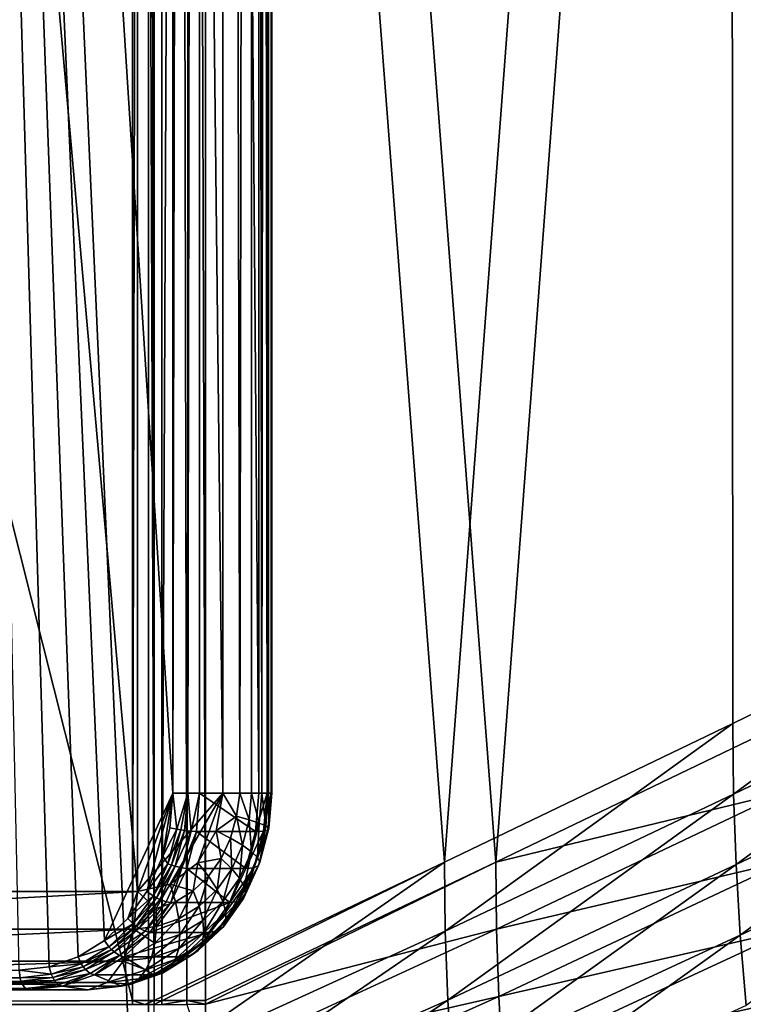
# Model space of a CAD drawing. Header units: metres. Extents: x -901 to 901, y -486 to 401.
# Tile 43 of 256: x -847 to -810, y -201 to -151. Entities that reach past the tile are written whole.
import ezdxf

# ---------------------------------------------------------------- set-up
doc = ezdxf.new("R2010")
doc.units = ezdxf.units.M

msp = doc.modelspace()

# ---------------------------------------------------------------- linework, layer by layer
at = {"layer": 'top0'}
for points in [[(-891.111328, -200.734329, -3.399924), (-891.111328, -0.734328, -3.399924), (-840.806519, -200.543762, -32.443417)], [(-840.806519, -200.543762, -32.443417), (-891.111328, -0.734328, -3.399924), (-840.806519, -0.734328, -32.443417)], [(-839.306519, -200.543762, -29.845343), (-839.306519, -0.734328, -29.845343), (-889.607849, -200.734329, -0.803848)], [(-889.607849, -200.734329, -0.803848), (-839.306519, -0.734328, -29.845343), (-889.607849, -0.734328, -0.803848)], [(-840.806519, -0.734328, -32.443417), (-840.37323, -0.734328, -32.747837), (-840.806519, -200.543762, -32.443417)], [(-840.37323, -0.734328, -32.747837), (-839.700134, -200.543762, -33.560173), (-840.806519, -200.543762, -32.443417)], [(-840.37323, -0.734328, -32.747837), (-840.000488, -0.734328, -33.124035), (-839.700134, -200.543762, -33.560173)], [(-840.000488, -0.734328, -33.124035), (-839.700134, -0.734328, -33.560173), (-839.700134, -200.543762, -33.560173)], [(-839.700134, -200.543762, -33.560173), (-839.700134, -0.734328, -33.560173), (-824.954163, -193.502655, -59.813606)], [(-839.700134, -0.734328, -33.560173), (-810.439636, -0.734328, -85.962082), (-824.954163, -193.502655, -59.813606)], [(-838.437744, -0.734328, -30.4557), (-839.306519, -200.543762, -29.845343), (-838.047302, -200.543762, -30.816235)], [(-838.437744, -0.734328, -30.4557), (-839.306519, -0.734328, -29.845343), (-839.306519, -200.543762, -29.845343)], [(-837.69043, -0.734328, -31.209976), (-838.437744, -0.734328, -30.4557), (-838.047302, -200.543762, -30.816235)], [(-837.69043, -0.734328, -31.209976), (-838.047302, -200.543762, -30.816235), (-837.088196, -200.543762, -32.084431)], [(-837.088196, -0.734328, -32.084431), (-837.69043, -0.734328, -31.209976), (-837.088196, -200.543762, -32.084431)], [(-807.810669, -0.734328, -84.516914), (-837.088196, -0.734328, -32.084431), (-822.345093, -193.50769, -58.332695)], [(-837.088196, -0.734328, -32.084431), (-837.088196, -200.543762, -32.084431), (-822.345093, -193.50769, -58.332695)], [(-810.439636, -0.734328, -85.962082), (-810.311951, -186.449463, -86.193466), (-824.954163, -193.502655, -59.813606)], [(-807.810669, -0.734328, -84.516914), (-822.345093, -193.50769, -58.332695), (-807.701355, -186.457657, -84.715004)], [(-781.70575, -0.734328, -138.658524), (-795.802979, -179.398117, -112.647369), (-810.439636, -0.734328, -85.962082)], [(-795.802979, -179.398117, -112.647369), (-810.311951, -186.449463, -86.193466), (-810.439636, -0.734328, -85.962082)], [(-810.269226, -190.04216, -86.19297), (-810.311951, -186.449463, -86.193466), (-795.802979, -179.398117, -112.647369)], [(-810.269226, -190.04216, -86.19297), (-795.802979, -179.398117, -112.647369), (-795.759888, -183.076172, -112.646492)], [(-810.140015, -193.630478, -86.193596), (-810.269226, -190.04216, -86.19297), (-795.759888, -183.076172, -112.646492)], [(-810.140015, -193.630478, -86.193596), (-795.759888, -183.076172, -112.646492), (-795.628784, -186.749054, -112.647148)], [(-824.911865, -197.010117, -59.813374), (-824.954163, -193.502655, -59.813606), (-810.311951, -186.449463, -86.193466)], [(-824.911865, -197.010117, -59.813374), (-810.311951, -186.449463, -86.193466), (-810.269226, -190.04216, -86.19297)], [(-807.701355, -186.457657, -84.715004), (-822.345093, -193.50769, -58.332695), (-807.667908, -189.952545, -84.689186)], [(-809.924255, -197.212341, -86.195305), (-810.140015, -193.630478, -86.193596), (-795.628784, -186.749054, -112.647148)], [(-809.924255, -197.212341, -86.195305), (-795.628784, -186.749054, -112.647148), (-795.409668, -190.414673, -112.649284)], [(-824.784363, -200.514236, -59.813744), (-824.911865, -197.010117, -59.813374), (-810.269226, -190.04216, -86.19297)], [(-824.784363, -200.514236, -59.813744), (-810.269226, -190.04216, -86.19297), (-810.140015, -193.630478, -86.193596)], [(-822.345093, -193.50769, -58.332695), (-822.312134, -196.917694, -58.314571), (-807.667908, -189.952545, -84.689186)], [(-807.667908, -189.952545, -84.689186), (-822.312134, -196.917694, -58.314571), (-807.549866, -193.444168, -84.678223)], [(-809.622131, -200.785675, -86.198082), (-809.924255, -197.212341, -86.195305), (-795.409668, -190.414673, -112.649284)], [(-839.667725, -203.758987, -33.551956), (-839.700317, -200.73085, -33.559574), (-824.954163, -193.502655, -59.813606)], [(-839.700317, -200.73085, -33.559574), (-839.700134, -200.543762, -33.560173), (-824.954163, -193.502655, -59.813606)], [(-839.667725, -203.758987, -33.551956), (-824.954163, -193.502655, -59.813606), (-824.911865, -197.010117, -59.813374)], [(-837.088196, -200.543762, -32.084431), (-837.088806, -200.727341, -32.083122), (-822.345093, -193.50769, -58.332695)], [(-837.088806, -200.727341, -32.083122), (-822.312134, -196.917694, -58.314571), (-822.345093, -193.50769, -58.332695)], [(-824.571716, -204.012924, -59.814709), (-824.784363, -200.514236, -59.813744), (-810.140015, -193.630478, -86.193596)], [(-824.571716, -204.012924, -59.814709), (-810.140015, -193.630478, -86.193596), (-809.924255, -197.212341, -86.195305)], [(-822.312134, -196.917694, -58.314571), (-822.195923, -200.325546, -58.303398), (-807.549866, -193.444168, -84.678223)], [(-807.549866, -193.444168, -84.678223), (-822.195923, -200.325546, -58.303398), (-807.347717, -196.932114, -84.66906)], [(-839.55719, -207.049072, -33.544289), (-839.667725, -203.758987, -33.551956), (-824.911865, -197.010117, -59.813374)], [(-839.55719, -207.049072, -33.544289), (-824.911865, -197.010117, -59.813374), (-824.784363, -200.514236, -59.813744)], [(-837.088806, -200.727341, -32.083122), (-837.062622, -203.728836, -32.064236), (-822.312134, -196.917694, -58.314571)], [(-837.062622, -203.728836, -32.064236), (-822.195923, -200.325546, -58.303398), (-822.312134, -196.917694, -58.314571)], [(-822.195923, -200.325546, -58.303398), (-821.997009, -203.730072, -58.293602), (-807.347717, -196.932114, -84.66906)], [(-807.347717, -196.932114, -84.66906), (-821.997009, -203.730072, -58.293602), (-807.061646, -200.413528, -84.66172)], [(-824.274048, -207.504135, -59.816246), (-824.571716, -204.012924, -59.814709), (-809.924255, -197.212341, -86.195305)], [(-824.274048, -207.504135, -59.816246), (-809.924255, -197.212341, -86.195305), (-809.622131, -200.785675, -86.198082)], [(-840.806335, -200.734329, -32.443527), (-891.111328, -200.734329, -3.399924), (-840.806519, -200.543762, -32.443417)], [(-839.306335, -200.734329, -29.845451), (-839.306519, -200.543762, -29.845343), (-889.607849, -200.734329, -0.803848)], [(-840.806335, -200.734329, -32.443527), (-840.806519, -200.543762, -32.443417), (-840.178528, -200.732529, -32.927521)], [(-840.806519, -200.543762, -32.443417), (-839.700134, -200.543762, -33.560173), (-840.178528, -200.732529, -32.927521)], [(-840.178528, -200.732529, -32.927521), (-839.700134, -200.543762, -33.560173), (-839.700317, -200.73085, -33.559574)], [(-839.361267, -210.435532, -33.537045), (-839.55719, -207.049072, -33.544289), (-824.784363, -200.514236, -59.813744)], [(-839.361267, -210.435532, -33.537045), (-824.784363, -200.514236, -59.813744), (-824.571716, -204.012924, -59.814709)], [(-839.306519, -200.543762, -29.845343), (-839.306335, -200.734329, -29.845451), (-838.047302, -200.543762, -30.816235)], [(-839.306335, -200.734329, -29.845451), (-838.047729, -200.730713, -30.815765), (-838.047302, -200.543762, -30.816235)], [(-838.047302, -200.543762, -30.816235), (-838.047729, -200.730713, -30.815765), (-837.088806, -200.727341, -32.083122)], [(-837.088196, -200.543762, -32.084431), (-838.047302, -200.543762, -30.816235), (-837.088806, -200.727341, -32.083122)], [(-837.062622, -203.728836, -32.064236), (-836.959534, -206.966263, -32.045387), (-822.195923, -200.325546, -58.303398)], [(-836.959534, -206.966263, -32.045387), (-821.997009, -203.730072, -58.293602), (-822.195923, -200.325546, -58.303398)], [(-821.997009, -203.730072, -58.293602), (-821.715515, -207.129013, -58.285194), (-807.061646, -200.413528, -84.66172)], [(-807.061646, -200.413528, -84.66172), (-821.715515, -207.129013, -58.285194), (-806.691772, -203.885757, -84.656212)], [(-837.088806, -200.727341, -32.083122), (-838.047729, -200.730713, -30.815765), (-837.062622, -203.728836, -32.064236)]]:
    msp.add_3dface(points, dxfattribs=at)
at = {"layer": 'top012'}
for points in [[(-859.990051, 225.147141, -540), (-839.990051, 225.147141, -540), (-859.990051, -225.14711, -540)], [(-839.990051, 225.147141, -540), (-839.990051, -225.14711, -540), (-859.990051, -225.14711, -540)], [(-859.990051, -225.14711, -520), (-839.990051, -225.14711, -520), (-859.990051, 225.147141, -520)], [(-839.990051, -225.14711, -520), (-839.990051, 225.147141, -520), (-859.990051, 225.147141, -520)], [(-839.990051, -225.14711, -520), (-839.990051, -225.14711, -540), (-839.990051, 225.147141, -520)], [(-839.990051, -225.14711, -540), (-839.990051, 225.147141, -540), (-839.990051, 225.147141, -520)]]:
    msp.add_3dface(points, dxfattribs=at)
at = {"layer": 'top012345'}
for points in [[(-840.549622, -195, -14.998937), (-840.549622, 195, -14.998937), (-875.190613, 195, 5.001064)], [(-875.190613, -195, 5.001064), (-840.549622, -195, -14.998937), (-875.190613, 195, 5.001064)], [(-836.219482, -190, -17.498936), (-840.549622, 195, -14.998937), (-840.549622, -195, -14.998937)], [(-836.219482, -190, -17.498936), (-836.219482, 190, -17.498936), (-840.549622, 195, -14.998937)], [(-838.755371, -190, -29.891241), (-850.8797, 0.000004, -22.891241), (-838.755371, 190, -29.891241)], [(-837.996521, -190, -29.991142), (-838.755371, -190, -29.891241), (-837.996521, 190, -29.991142)], [(-838.755371, -190, -29.891241), (-838.755371, 190, -29.891241), (-837.996521, 190, -29.991142)], [(-837.389343, -190, -29.525215), (-837.996521, -190, -29.991142), (-837.389343, 190, -29.525215)], [(-837.996521, -190, -29.991142), (-837.996521, 190, -29.991142), (-837.389343, 190, -29.525215)], [(-837.389343, -190, -29.525215), (-837.389343, 190, -29.525215), (-834.389343, -190, -24.329063)], [(-837.389343, 190, -29.525215), (-834.389343, 190, -24.329063), (-834.389343, -190, -24.329063)], [(-834.752686, 190, -18.785255), (-836.219482, 190, -17.498936), (-835.350037, -190, -18.134909)], [(-836.219482, 190, -17.498936), (-836.219482, -190, -17.498936), (-835.350037, -190, -18.134909)], [(-834.752686, 190, -18.785255), (-835.350037, -190, -18.134909), (-834.752747, -190, -18.785162)], [(-834.234863, -190, -19.618063), (-834.752686, 190, -18.785255), (-834.752747, -190, -18.785162)], [(-833.889832, 190, -20.534967), (-834.752686, 190, -18.785255), (-834.234863, -190, -19.618063)], [(-834.389343, -190, -24.329063), (-834.389343, 190, -24.329063), (-833.954346, -190, -23.343569)], [(-834.389343, 190, -24.329063), (-833.762268, 190, -22.481693), (-833.954346, -190, -23.343569)], [(-833.889832, -190, -20.534967), (-833.889832, 190, -20.534967), (-834.234863, -190, -19.618063)], [(-833.954346, -190, -23.343569), (-833.762268, 190, -22.481693), (-833.762268, -190, -22.481812)], [(-833.762268, 190, -22.481693), (-833.889832, 190, -20.534967), (-833.730225, -190, -21.501554)], [(-833.889832, 190, -20.534967), (-833.889832, -190, -20.534967), (-833.730225, -190, -21.501554)], [(-833.762268, 190, -22.481693), (-833.730225, -190, -21.501554), (-833.762268, -190, -22.481812)], [(-842.218689, -197.482727, -27.891678), (-850.8797, 0.000004, -22.891241), (-838.755371, -190, -29.891241)], [(-842.218689, -197.482727, -27.891678), (-843.567993, -198.315445, -27.112669), (-850.8797, 0.000004, -22.891241)], [(-843.567993, -198.315445, -27.112669), (-845.032166, -198.827789, -26.267336), (-850.8797, 0.000004, -22.891241)], [(-850.8797, 0.000004, -22.891241), (-845.032166, -198.827789, -26.267336), (-846.549622, -199, -25.391241)], [(-841.038269, -196.363953, -28.573221), (-842.218689, -197.482727, -27.891678), (-838.755371, -190, -29.891241)], [(-838.755371, -190, -29.891241), (-840.069336, -195.00087, -29.132607), (-841.038269, -196.363953, -28.573221)], [(-838.892517, -194.6194, -15.955645), (-836.219482, -190, -17.498936), (-840.549622, -195, -14.998937)], [(-839.263123, -193.195328, -29.598076), (-840.069336, -195.00087, -29.132607), (-838.755371, -190, -29.891241)], [(-838.90448, -191.752182, -29.805136), (-839.263123, -193.195328, -29.598076), (-838.755371, -190, -29.891241)], [(-838.54248, -191.826675, -29.926247), (-838.90448, -191.752182, -29.805136), (-838.755371, -190, -29.891241)], [(-838.892517, -194.6194, -15.955645), (-837.487732, -193.535522, -16.766703), (-836.219482, -190, -17.498936)], [(-838.755371, -190, -29.891241), (-837.996521, -190, -29.991142), (-838.54248, -191.826675, -29.926247)], [(-837.996521, -190, -29.991142), (-838.349365, -191.860352, -29.93096), (-838.54248, -191.826675, -29.926247)], [(-838.349365, -191.860352, -29.93096), (-837.996521, -190, -29.991142), (-838.158569, -191.889847, -29.897602)], [(-838.158569, -191.889847, -29.897602), (-837.996521, -190, -29.991142), (-837.812256, -191.932053, -29.72294)], [(-837.996521, -190, -29.991142), (-837.389343, -190, -29.525215), (-837.812256, -191.932053, -29.72294)], [(-837.389343, -190, -29.525215), (-837.555725, -191.950897, -29.429142), (-837.812256, -191.932053, -29.72294)], [(-837.555725, -191.950897, -29.429142), (-837.389343, -190, -29.525215), (-834.555115, -191.947128, -24.233364)], [(-837.487732, -193.535522, -16.766703), (-836.549072, -191.913406, -17.308636), (-836.219482, -190, -17.498936)], [(-834.555115, -191.947128, -24.233364), (-837.389343, -190, -29.525215), (-834.389343, -190, -24.329063)], [(-836.219482, -190, -17.498936), (-836.549072, -191.913406, -17.308636), (-835.524353, -191.162949, -18.011545)], [(-835.350037, -190, -18.134909), (-836.219482, -190, -17.498936), (-835.524353, -191.162949, -18.011545)], [(-835.350037, -190, -18.134909), (-835.524353, -191.162949, -18.011545), (-834.868103, -191.345947, -18.718637)], [(-834.752747, -190, -18.785162), (-835.350037, -190, -18.134909), (-834.868103, -191.345947, -18.718637)], [(-834.752747, -190, -18.785162), (-834.868103, -191.345947, -18.718637), (-834.364807, -191.514313, -19.54319)], [(-834.234863, -190, -19.618063), (-834.752747, -190, -18.785162), (-834.364807, -191.514313, -19.54319)], [(-834.151367, -191.928101, -23.34243), (-834.555115, -191.947128, -24.233364), (-833.954346, -190, -23.343569)], [(-834.555115, -191.947128, -24.233364), (-834.389343, -190, -24.329063), (-833.954346, -190, -23.343569)], [(-834.234863, -190, -19.618063), (-834.364807, -191.514313, -19.54319), (-834.032288, -191.661758, -20.452719)], [(-833.889832, -190, -20.534967), (-834.234863, -190, -19.618063), (-834.032288, -191.661758, -20.452719)], [(-833.954346, -190, -23.343569), (-833.762268, -190, -22.481812), (-834.151367, -191.928101, -23.34243)], [(-833.762268, -190, -22.481812), (-833.922791, -191.872772, -22.389), (-834.151367, -191.928101, -23.34243)], [(-833.889832, -190, -20.534967), (-834.032288, -191.661758, -20.452719), (-833.883179, -191.78273, -21.413309)], [(-833.762268, -190, -22.481812), (-833.730225, -190, -21.501554), (-833.922791, -191.872772, -22.389)], [(-833.730225, -190, -21.501554), (-833.883179, -191.78273, -21.413309), (-833.922791, -191.872772, -22.389)], [(-833.730225, -190, -21.501554), (-833.889832, -190, -20.534967), (-833.883179, -191.78273, -21.413309)], [(-836.549072, -191.913406, -17.308636), (-835.81842, -192.285934, -17.841755), (-835.524353, -191.162949, -18.011545)], [(-835.81842, -192.285934, -17.841755), (-835.208435, -192.645645, -18.522129), (-835.524353, -191.162949, -18.011545)], [(-835.524353, -191.162949, -18.011545), (-835.208435, -192.645645, -18.522129), (-834.868103, -191.345947, -18.718637)], [(-835.208435, -192.645645, -18.522129), (-834.747742, -192.976578, -19.322104), (-834.868103, -191.345947, -18.718637)], [(-834.868103, -191.345947, -18.718637), (-834.747742, -192.976578, -19.322104), (-834.364807, -191.514313, -19.54319)], [(-834.747742, -192.976578, -19.322104), (-834.452515, -193.266403, -20.210104), (-834.364807, -191.514313, -19.54319)], [(-834.364807, -191.514313, -19.54319), (-834.452515, -193.266403, -20.210104), (-834.032288, -191.661758, -20.452719)], [(-834.452515, -193.266403, -20.210104), (-834.333984, -193.504211, -21.153032), (-834.032288, -191.661758, -20.452719)], [(-834.032288, -191.661758, -20.452719), (-834.333984, -193.504211, -21.153032), (-833.883179, -191.78273, -21.413309)], [(-839.263123, -193.195328, -29.598076), (-838.90448, -191.752182, -29.805136), (-838.54248, -191.826675, -29.926247)], [(-839.004395, -193.590591, -29.659554), (-839.263123, -193.195328, -29.598076), (-838.54248, -191.826675, -29.926247)], [(-838.54248, -191.826675, -29.926247), (-838.349365, -191.860352, -29.93096), (-839.004395, -193.590591, -29.659554)], [(-838.349365, -191.860352, -29.93096), (-838.819763, -193.656784, -29.659349), (-839.004395, -193.590591, -29.659554)], [(-838.819763, -193.656784, -29.659349), (-838.349365, -191.860352, -29.93096), (-838.158569, -191.889847, -29.897602)], [(-838.636475, -193.714752, -29.621687), (-838.819763, -193.656784, -29.659349), (-838.158569, -191.889847, -29.897602)], [(-838.636475, -193.714752, -29.621687), (-838.158569, -191.889847, -29.897602), (-837.812256, -191.932053, -29.72294)], [(-838.300781, -193.797699, -29.440865), (-838.636475, -193.714752, -29.621687), (-837.812256, -191.932053, -29.72294)], [(-837.812256, -191.932053, -29.72294), (-837.555725, -191.950897, -29.429142), (-838.300781, -193.797699, -29.440865)], [(-837.555725, -191.950897, -29.429142), (-838.048584, -193.826828, -29.144613), (-838.300781, -193.797699, -29.440865)], [(-838.048584, -193.826828, -29.144613), (-837.555725, -191.950897, -29.429142), (-835.048462, -193.826614, -23.948507)], [(-835.048462, -193.826614, -23.948507), (-837.555725, -191.950897, -29.429142), (-834.555115, -191.947128, -24.233364)], [(-837.487732, -193.535522, -16.766703), (-836.296875, -193.319077, -17.565512), (-836.549072, -191.913406, -17.308636)], [(-836.296875, -193.319077, -17.565512), (-835.81842, -192.285934, -17.841755), (-836.549072, -191.913406, -17.308636)], [(-834.638916, -193.789948, -23.060928), (-835.048462, -193.826614, -23.948507), (-834.151367, -191.928101, -23.34243)], [(-835.048462, -193.826614, -23.948507), (-834.555115, -191.947128, -24.233364), (-834.151367, -191.928101, -23.34243)], [(-834.151367, -191.928101, -23.34243), (-833.922791, -191.872772, -22.389), (-834.638916, -193.789948, -23.060928)], [(-833.922791, -191.872772, -22.389), (-834.396362, -193.681183, -22.115578), (-834.638916, -193.789948, -23.060928)], [(-834.333984, -193.504211, -21.153032), (-834.396362, -193.681183, -22.115578), (-833.883179, -191.78273, -21.413309)], [(-833.883179, -191.78273, -21.413309), (-834.396362, -193.681183, -22.115578), (-833.922791, -191.872772, -22.389)], [(-836.296875, -193.319077, -17.565512), (-835.762207, -193.841354, -18.202415), (-835.81842, -192.285934, -17.841755)], [(-835.762207, -193.841354, -18.202415), (-835.208435, -192.645645, -18.522129), (-835.81842, -192.285934, -17.841755)], [(-835.208435, -192.645645, -18.522129), (-835.762207, -193.841354, -18.202415), (-835.370789, -194.321869, -18.962397)], [(-835.370789, -194.321869, -18.962397), (-834.747742, -192.976578, -19.322104), (-835.208435, -192.645645, -18.522129)], [(-835.13623, -194.742676, -19.815374), (-834.747742, -192.976578, -19.322104), (-835.370789, -194.321869, -18.962397)], [(-835.13623, -194.742676, -19.815374), (-834.452515, -193.266403, -20.210104), (-834.747742, -192.976578, -19.322104)], [(-839.004395, -193.590591, -29.659554), (-840.069336, -195.00087, -29.132607), (-839.263123, -193.195328, -29.598076)], [(-839.755981, -195.213379, -29.225647), (-840.069336, -195.00087, -29.132607), (-839.004395, -193.590591, -29.659554)], [(-838.819763, -193.656784, -29.659349), (-839.755981, -195.213379, -29.225647), (-839.004395, -193.590591, -29.659554)], [(-839.585205, -195.309479, -29.217443), (-839.755981, -195.213379, -29.225647), (-838.819763, -193.656784, -29.659349)], [(-838.636475, -193.714752, -29.621687), (-839.585205, -195.309479, -29.217443), (-838.819763, -193.656784, -29.659349)], [(-837.487732, -193.535522, -16.766703), (-838.892517, -194.6194, -15.955645), (-837.723389, -194.966248, -16.741924)], [(-837.723389, -194.966248, -16.741924), (-836.939819, -194.223846, -17.194317), (-837.487732, -193.535522, -16.766703)], [(-836.939819, -194.223846, -17.194317), (-836.296875, -193.319077, -17.565512), (-837.487732, -193.535522, -16.766703)], [(-836.506287, -194.888519, -17.77281), (-836.296875, -193.319077, -17.565512), (-836.939819, -194.223846, -17.194317)], [(-835.762207, -193.841354, -18.202415), (-836.296875, -193.319077, -17.565512), (-836.506287, -194.888519, -17.77281)], [(-835.16687, -195.34491, -21.670725), (-834.333984, -193.504211, -21.153032), (-835.067444, -195.087952, -20.729565)], [(-834.396362, -193.681183, -22.115578), (-834.333984, -193.504211, -21.153032), (-835.16687, -195.34491, -21.670725)], [(-835.067444, -195.087952, -20.729565), (-834.452515, -193.266403, -20.210104), (-835.13623, -194.742676, -19.815374)], [(-835.067444, -195.087952, -20.729565), (-834.333984, -193.504211, -21.153032), (-834.452515, -193.266403, -20.210104)], [(-839.414001, -195.393646, -29.172777), (-839.585205, -195.309479, -29.217443), (-838.636475, -193.714752, -29.621687)], [(-838.300781, -193.797699, -29.440865), (-839.414001, -195.393646, -29.172777), (-838.636475, -193.714752, -29.621687)], [(-839.095703, -195.514084, -28.98193), (-839.414001, -195.393646, -29.172777), (-838.300781, -193.797699, -29.440865)], [(-838.848877, -195.555695, -28.682564), (-839.095703, -195.514084, -28.98193), (-838.300781, -193.797699, -29.440865)], [(-838.300781, -193.797699, -29.440865), (-838.048584, -193.826828, -29.144613), (-838.848877, -195.555695, -28.682564)], [(-835.849304, -195.556519, -23.486137), (-838.848877, -195.555695, -28.682564), (-838.048584, -193.826828, -29.144613)], [(-835.849304, -195.556519, -23.486137), (-838.048584, -193.826828, -29.144613), (-835.048462, -193.826614, -23.948507)], [(-836.207947, -195.500015, -18.479052), (-835.762207, -193.841354, -18.202415), (-836.506287, -194.888519, -17.77281)], [(-835.762207, -193.841354, -18.202415), (-836.207947, -195.500015, -18.479052), (-835.370789, -194.321869, -18.962397)], [(-835.432251, -195.502838, -22.60293), (-835.849304, -195.556519, -23.486137), (-834.638916, -193.789948, -23.060928)], [(-835.849304, -195.556519, -23.486137), (-835.048462, -193.826614, -23.948507), (-834.638916, -193.789948, -23.060928)], [(-834.638916, -193.789948, -23.060928), (-834.396362, -193.681183, -22.115578), (-835.432251, -195.502838, -22.60293)], [(-834.396362, -193.681183, -22.115578), (-835.16687, -195.34491, -21.670725), (-835.432251, -195.502838, -22.60293)], [(-838.892517, -194.6194, -15.955645), (-840.549622, -195, -14.998937), (-839.590637, -195.858307, -15.663863)], [(-838.618103, -195.518723, -16.225355), (-838.892517, -194.6194, -15.955645), (-839.590637, -195.858307, -15.663863)], [(-838.892517, -194.6194, -15.955645), (-838.618103, -195.518723, -16.225355), (-837.723389, -194.966248, -16.741924)], [(-837.413147, -195.747726, -17.249229), (-836.939819, -194.223846, -17.194317), (-837.723389, -194.966248, -16.741924)], [(-836.939819, -194.223846, -17.194317), (-837.413147, -195.747726, -17.249229), (-836.506287, -194.888519, -17.77281)], [(-835.370789, -194.321869, -18.962397), (-836.207947, -195.500015, -18.479052), (-836.054932, -196.035522, -19.284967)], [(-836.054932, -196.035522, -19.284967), (-835.13623, -194.742676, -19.815374), (-835.370789, -194.321869, -18.962397)], [(-875.190613, -195, 5.001064), (-875.38092, -196.913406, 4.671453), (-840.549622, -195, -14.998937)], [(-875.38092, -196.913406, 4.671453), (-840.739868, -196.913406, -15.328547), (-840.549622, -195, -14.998937)], [(-841.038269, -196.363953, -28.573221), (-840.069336, -195.00087, -29.132607), (-839.755981, -195.213379, -29.225647)], [(-839.590637, -195.858307, -15.663863), (-840.549622, -195, -14.998937), (-840.739868, -196.913406, -15.328547)], [(-837.723389, -194.966248, -16.741924), (-838.618103, -195.518723, -16.225355), (-838.448669, -196.387161, -16.651373)], [(-838.448669, -196.387161, -16.651373), (-837.413147, -195.747726, -17.249229), (-837.723389, -194.966248, -16.741924)], [(-837.413147, -195.747726, -17.249229), (-837.228271, -196.466705, -17.88998), (-836.506287, -194.888519, -17.77281)], [(-836.506287, -194.888519, -17.77281), (-837.228271, -196.466705, -17.88998), (-836.207947, -195.500015, -18.479052)], [(-836.202209, -196.801941, -21.072966), (-835.067444, -195.087952, -20.729565), (-836.05304, -196.47493, -20.160543)], [(-836.202209, -196.801941, -21.072966), (-835.16687, -195.34491, -21.670725), (-835.067444, -195.087952, -20.729565)], [(-836.05304, -196.47493, -20.160543), (-835.13623, -194.742676, -19.815374), (-836.054932, -196.035522, -19.284967)], [(-836.05304, -196.47493, -20.160543), (-835.067444, -195.087952, -20.729565), (-835.13623, -194.742676, -19.815374)], [(-840.765808, -196.634552, -28.642599), (-841.038269, -196.363953, -28.573221), (-839.755981, -195.213379, -29.225647)], [(-839.755981, -195.213379, -29.225647), (-839.585205, -195.309479, -29.217443), (-840.765808, -196.634552, -28.642599)], [(-839.585205, -195.309479, -29.217443), (-840.613708, -196.756851, -28.623648), (-840.765808, -196.634552, -28.642599)], [(-839.585205, -195.309479, -29.217443), (-839.414001, -195.393646, -29.172777), (-840.613708, -196.756851, -28.623648)], [(-839.414001, -195.393646, -29.172777), (-840.458801, -196.863953, -28.569569), (-840.613708, -196.756851, -28.623648)], [(-839.414001, -195.393646, -29.172777), (-839.095703, -195.514084, -28.98193), (-840.458801, -196.863953, -28.569569)], [(-839.095703, -195.514084, -28.98193), (-840.163818, -197.017242, -28.36525), (-840.458801, -196.863953, -28.569569)], [(-840.163818, -197.017242, -28.36525), (-839.095703, -195.514084, -28.98193), (-838.848877, -195.555695, -28.682564)], [(-839.925842, -197.07106, -28.060749), (-840.163818, -197.017242, -28.36525), (-838.848877, -195.555695, -28.682564)], [(-839.925842, -197.07106, -28.060749), (-838.848877, -195.555695, -28.682564), (-835.849304, -195.556519, -23.486137)], [(-836.925842, -197.07106, -22.864597), (-839.925842, -197.07106, -28.060749), (-835.849304, -195.556519, -23.486137)], [(-839.57428, -196.780182, -16.001524), (-838.618103, -195.518723, -16.225355), (-839.590637, -195.858307, -15.663863)], [(-838.618103, -195.518723, -16.225355), (-839.57428, -196.780182, -16.001524), (-838.448669, -196.387161, -16.651373)], [(-837.228271, -196.466705, -17.88998), (-837.174561, -197.096344, -18.638538), (-836.207947, -195.500015, -18.479052)], [(-836.207947, -195.500015, -18.479052), (-837.174561, -197.096344, -18.638538), (-836.054932, -196.035522, -19.284967)], [(-836.498169, -197.00293, -21.987509), (-836.925842, -197.07106, -22.864597), (-835.432251, -195.502838, -22.60293)], [(-836.925842, -197.07106, -22.864597), (-835.849304, -195.556519, -23.486137), (-835.432251, -195.502838, -22.60293)], [(-835.432251, -195.502838, -22.60293), (-835.16687, -195.34491, -21.670725), (-836.498169, -197.00293, -21.987509)], [(-835.16687, -195.34491, -21.670725), (-836.202209, -196.801941, -21.072966), (-836.498169, -197.00293, -21.987509)], [(-840.739868, -196.913406, -15.328547), (-839.57428, -196.780182, -16.001524), (-839.590637, -195.858307, -15.663863)], [(-838.393311, -197.186111, -17.217339), (-837.413147, -195.747726, -17.249229), (-838.448669, -196.387161, -16.651373)], [(-838.393311, -197.186111, -17.217339), (-837.228271, -196.466705, -17.88998), (-837.413147, -195.747726, -17.249229)], [(-836.054932, -196.035522, -19.284967), (-837.174561, -197.096344, -18.638538), (-837.254211, -197.612976, -19.467052)], [(-837.254211, -197.612976, -19.467052), (-836.05304, -196.47493, -20.160543), (-836.054932, -196.035522, -19.284967)], [(-842.218689, -197.482727, -27.891678), (-841.038269, -196.363953, -28.573221), (-840.765808, -196.634552, -28.642599)], [(-841.996582, -197.800659, -27.932011), (-842.218689, -197.482727, -27.891678), (-840.765808, -196.634552, -28.642599)], [(-840.765808, -196.634552, -28.642599), (-840.613708, -196.756851, -28.623648), (-841.996582, -197.800659, -27.932011)], [(-839.659668, -197.628281, -16.486202), (-838.393311, -197.186111, -17.217339), (-838.448669, -196.387161, -16.651373)], [(-838.448669, -196.387161, -16.651373), (-839.57428, -196.780182, -16.001524), (-839.659668, -197.628281, -16.486202)], [(-837.174561, -197.096344, -18.638538), (-837.228271, -196.466705, -17.88998), (-838.453064, -197.885803, -17.900404)], [(-837.228271, -196.466705, -17.88998), (-838.393311, -197.186111, -17.217339), (-838.453064, -197.885803, -17.900404)], [(-837.46405, -197.997452, -20.344452), (-836.05304, -196.47493, -20.160543), (-837.254211, -197.612976, -19.467052)], [(-837.46405, -197.997452, -20.344452), (-836.202209, -196.801941, -21.072966), (-836.05304, -196.47493, -20.160543)], [(-875.38092, -196.913406, 4.671453), (-875.922852, -198.535522, 3.732799), (-840.739868, -196.913406, -15.328547)], [(-875.922852, -198.535522, 3.732799), (-841.281799, -198.535522, -16.2672), (-840.739868, -196.913406, -15.328547)], [(-840.613708, -196.756851, -28.623648), (-841.867126, -197.944443, -27.899961), (-841.996582, -197.800659, -27.932011)], [(-840.613708, -196.756851, -28.623648), (-840.458801, -196.863953, -28.569569), (-841.867126, -197.944443, -27.899961)], [(-840.458801, -196.863953, -28.569569), (-841.732117, -198.070374, -27.834412), (-841.867126, -197.944443, -27.899961)], [(-840.458801, -196.863953, -28.569569), (-840.163818, -197.017242, -28.36525), (-841.732117, -198.070374, -27.834412)], [(-840.163818, -197.017242, -28.36525), (-841.465576, -198.250595, -27.613676), (-841.732117, -198.070374, -27.834412)], [(-841.465576, -198.250595, -27.613676), (-840.163818, -197.017242, -28.36525), (-839.925842, -197.07106, -28.060749)], [(-841.23822, -198.314697, -27.303066), (-841.465576, -198.250595, -27.613676), (-839.925842, -197.07106, -28.060749)], [(-839.659668, -197.628281, -16.486202), (-840.739868, -196.913406, -15.328547), (-841.281799, -198.535522, -16.2672)], [(-838.237488, -198.314148, -22.107325), (-841.23822, -198.314697, -27.303066), (-836.925842, -197.07106, -22.864597)], [(-841.23822, -198.314697, -27.303066), (-839.925842, -197.07106, -28.060749), (-836.925842, -197.07106, -22.864597)], [(-839.57428, -196.780182, -16.001524), (-840.739868, -196.913406, -15.328547), (-839.659668, -197.628281, -16.486202)], [(-837.174561, -197.096344, -18.638538), (-838.625732, -198.459915, -18.67518), (-837.254211, -197.612976, -19.467052)], [(-838.453064, -197.885803, -17.900404), (-838.625732, -198.459915, -18.67518), (-837.174561, -197.096344, -18.638538)], [(-837.797241, -198.233765, -21.237469), (-838.237488, -198.314148, -22.107325), (-836.498169, -197.00293, -21.987509)], [(-838.237488, -198.314148, -22.107325), (-836.925842, -197.07106, -22.864597), (-836.498169, -197.00293, -21.987509)], [(-836.498169, -197.00293, -21.987509), (-836.202209, -196.801941, -21.072966), (-837.797241, -198.233765, -21.237469)], [(-836.202209, -196.801941, -21.072966), (-837.46405, -197.997452, -20.344452), (-837.797241, -198.233765, -21.237469)], [(-843.567993, -198.315445, -27.112669), (-842.218689, -197.482727, -27.891678), (-841.996582, -197.800659, -27.932011)], [(-841.281799, -198.535522, -16.2672), (-839.842712, -198.371033, -17.09808), (-839.659668, -197.628281, -16.486202)], [(-839.842712, -198.371033, -17.09808), (-838.393311, -197.186111, -17.217339), (-839.659668, -197.628281, -16.486202)], [(-838.453064, -197.885803, -17.900404), (-838.393311, -197.186111, -17.217339), (-839.842712, -198.371033, -17.09808)], [(-837.254211, -197.612976, -19.467052), (-838.625732, -198.459915, -18.67518), (-838.904907, -198.887161, -19.512587)], [(-838.904907, -198.887161, -19.512587), (-837.46405, -197.997452, -20.344452), (-837.254211, -197.612976, -19.467052)], [(-843.401978, -198.668472, -27.120617), (-843.567993, -198.315445, -27.112669), (-841.996582, -197.800659, -27.932011)], [(-841.996582, -197.800659, -27.932011), (-841.867126, -197.944443, -27.899961), (-843.401978, -198.668472, -27.120617)], [(-841.867126, -197.944443, -27.899961), (-843.298401, -198.828262, -27.073612), (-843.401978, -198.668472, -27.120617)], [(-841.732117, -198.070374, -27.834412), (-843.298401, -198.828262, -27.073612), (-841.867126, -197.944443, -27.899961)], [(-841.732117, -198.070374, -27.834412), (-843.186096, -198.968185, -26.994963), (-843.298401, -198.828262, -27.073612)], [(-841.732117, -198.070374, -27.834412), (-841.465576, -198.250595, -27.613676), (-843.186096, -198.968185, -26.994963)], [(-839.842712, -198.371033, -17.09808), (-840.116577, -198.980469, -17.814445), (-838.453064, -197.885803, -17.900404)], [(-840.116577, -198.980469, -17.814445), (-838.625732, -198.459915, -18.67518), (-838.453064, -197.885803, -17.900404)], [(-837.797241, -198.233765, -21.237469), (-837.46405, -197.997452, -20.344452), (-839.280701, -199.149765, -20.381023)], [(-837.46405, -197.997452, -20.344452), (-838.904907, -198.887161, -19.512587), (-839.280701, -199.149765, -20.381023)], [(-875.922852, -198.535522, 3.732799), (-876.733887, -199.6194, 2.328005), (-841.281799, -198.535522, -16.2672)], [(-876.733887, -199.6194, 2.328005), (-842.092896, -199.6194, -17.671995), (-841.281799, -198.535522, -16.2672)], [(-845.032166, -198.827789, -26.267336), (-843.567993, -198.315445, -27.112669), (-843.401978, -198.668472, -27.120617)], [(-844.929565, -199.201859, -26.238663), (-845.032166, -198.827789, -26.267336), (-843.401978, -198.668472, -27.120617)], [(-843.298401, -198.828262, -27.073612), (-844.929565, -199.201859, -26.238663), (-843.401978, -198.668472, -27.120617)], [(-841.465576, -198.250595, -27.613676), (-842.952026, -199.168472, -26.755482), (-843.186096, -198.968185, -26.994963)], [(-842.735474, -199.238785, -26.438633), (-842.952026, -199.168472, -26.755482), (-841.465576, -198.250595, -27.613676)], [(-841.23822, -198.314697, -27.303066), (-842.735474, -199.238785, -26.438633), (-841.465576, -198.250595, -27.613676)], [(-842.735474, -199.238785, -26.438633), (-841.23822, -198.314697, -27.303066), (-839.735657, -199.238876, -21.242371)], [(-842.092896, -199.6194, -17.671995), (-840.116577, -198.980469, -17.814445), (-841.281799, -198.535522, -16.2672)], [(-840.116577, -198.980469, -17.814445), (-839.842712, -198.371033, -17.09808), (-841.281799, -198.535522, -16.2672)], [(-841.23822, -198.314697, -27.303066), (-838.237488, -198.314148, -22.107325), (-839.735657, -199.238876, -21.242371)], [(-838.625732, -198.459915, -18.67518), (-840.471008, -199.434006, -18.608381), (-838.904907, -198.887161, -19.512587)], [(-838.625732, -198.459915, -18.67518), (-840.116577, -198.980469, -17.814445), (-840.471008, -199.434006, -18.608381)], [(-839.280701, -199.149765, -20.381023), (-839.735657, -199.238876, -21.242371), (-837.797241, -198.233765, -21.237469)], [(-839.735657, -199.238876, -21.242371), (-838.237488, -198.314148, -22.107325), (-837.797241, -198.233765, -21.237469)], [(-881.044189, -199.707108, -5.137588), (-881.190613, -199, -5.391241), (-846.511536, -199.382675, -25.325319)], [(-846.511536, -199.382675, -25.325319), (-881.190613, -199, -5.391241), (-846.549622, -199, -25.391241)], [(-844.929565, -199.201859, -26.238663), (-846.549622, -199, -25.391241), (-845.032166, -198.827789, -26.267336)], [(-846.511536, -199.382675, -25.325319), (-846.549622, -199, -25.391241), (-844.929565, -199.201859, -26.238663)], [(-843.298401, -198.828262, -27.073612), (-844.854187, -199.371475, -26.175398), (-844.929565, -199.201859, -26.238663)], [(-843.186096, -198.968185, -26.994963), (-844.854187, -199.371475, -26.175398), (-843.298401, -198.828262, -27.073612)], [(-843.186096, -198.968185, -26.994963), (-844.766479, -199.52002, -26.082512), (-844.854187, -199.371475, -26.175398)], [(-842.952026, -199.168472, -26.755482), (-844.766479, -199.52002, -26.082512), (-843.186096, -198.968185, -26.994963)], [(-842.952026, -199.168472, -26.755482), (-844.567749, -199.73262, -25.822655), (-844.766479, -199.52002, -26.082512)], [(-844.360046, -199.807846, -25.500668), (-844.567749, -199.73262, -25.822655), (-842.952026, -199.168472, -26.755482)], [(-842.735474, -199.238785, -26.438633), (-844.360046, -199.807846, -25.500668), (-842.952026, -199.168472, -26.755482)], [(-840.471008, -199.434006, -18.608381), (-840.116577, -198.980469, -17.814445), (-842.092896, -199.6194, -17.671995)], [(-840.893066, -199.712769, -19.450098), (-841.363342, -199.808594, -20.302629), (-839.280701, -199.149765, -20.381023)], [(-841.363342, -199.808594, -20.302629), (-839.735657, -199.238876, -21.242371), (-839.280701, -199.149765, -20.381023)], [(-839.280701, -199.149765, -20.381023), (-838.904907, -198.887161, -19.512587), (-840.893066, -199.712769, -19.450098)], [(-838.904907, -198.887161, -19.512587), (-840.471008, -199.434006, -18.608381), (-840.893066, -199.712769, -19.450098)], [(-846.465332, -199.555573, -25.245289), (-881.044189, -199.707108, -5.137588), (-846.511536, -199.382675, -25.325319)], [(-881.044189, -199.707108, -5.137588), (-846.465332, -199.555573, -25.245289), (-846.403137, -199.707108, -25.137589)], [(-876.733887, -199.6194, 2.328005), (-877.690613, -200, 0.670937), (-842.092896, -199.6194, -17.671995)], [(-877.690613, -200, 0.670937), (-843.049622, -200, -19.329063), (-842.092896, -199.6194, -17.671995)], [(-844.854187, -199.371475, -26.175398), (-846.511536, -199.382675, -25.325319), (-844.929565, -199.201859, -26.238663)], [(-844.854187, -199.371475, -26.175398), (-846.465332, -199.555573, -25.245289), (-846.511536, -199.382675, -25.325319)], [(-844.766479, -199.52002, -26.082512), (-846.465332, -199.555573, -25.245289), (-844.854187, -199.371475, -26.175398)], [(-844.766479, -199.52002, -26.082512), (-846.403137, -199.707108, -25.137589), (-846.465332, -199.555573, -25.245289)], [(-844.567749, -199.73262, -25.822655), (-846.403137, -199.707108, -25.137589), (-844.766479, -199.52002, -26.082512)], [(-844.360046, -199.807846, -25.500668), (-842.735474, -199.238785, -26.438633), (-841.363342, -199.808594, -20.302629)], [(-842.092896, -199.6194, -17.671995), (-843.049622, -200, -19.329063), (-840.893066, -199.712769, -19.450098)], [(-842.735474, -199.238785, -26.438633), (-839.735657, -199.238876, -21.242371), (-841.363342, -199.808594, -20.302629)], [(-840.893066, -199.712769, -19.450098), (-840.471008, -199.434006, -18.608381), (-842.092896, -199.6194, -17.671995)], [(-880.690613, -200, -4.525216), (-881.044189, -199.707108, -5.137588), (-846.240906, -199.923874, -24.856628)], [(-846.240906, -199.923874, -24.856628), (-881.044189, -199.707108, -5.137588), (-846.403137, -199.707108, -25.137589)], [(-846.049622, -200, -24.525215), (-880.690613, -200, -4.525216), (-846.240906, -199.923874, -24.856628)], [(-877.690613, -200, 0.670937), (-880.690613, -200, -4.525216), (-843.049622, -200, -19.329063)], [(-880.690613, -200, -4.525216), (-846.049622, -200, -24.525215), (-843.049622, -200, -19.329063)], [(-846.240906, -199.923874, -24.856628), (-846.403137, -199.707108, -25.137589), (-844.567749, -199.73262, -25.822655)], [(-846.240906, -199.923874, -24.856628), (-844.567749, -199.73262, -25.822655), (-844.360046, -199.807846, -25.500668)], [(-846.049622, -200, -24.525215), (-846.240906, -199.923874, -24.856628), (-844.360046, -199.807846, -25.500668)], [(-846.049622, -200, -24.525215), (-844.360046, -199.807846, -25.500668), (-843.049622, -200, -19.329063)], [(-844.360046, -199.807846, -25.500668), (-841.363342, -199.808594, -20.302629), (-843.049622, -200, -19.329063)], [(-843.049622, -200, -19.329063), (-841.363342, -199.808594, -20.302629), (-840.893066, -199.712769, -19.450098)]]:
    msp.add_3dface(points, dxfattribs=at)

doc.saveas('drawing.dxf')
